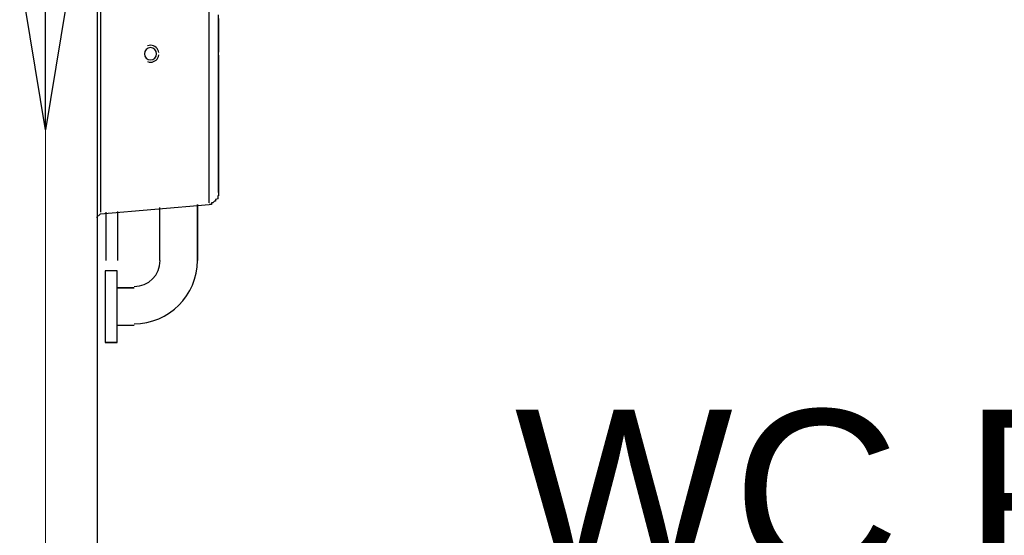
# Model space of a CAD drawing. Header units: millimetres. Extents: x 335 to 91596, y -1 to 84.
# Tile 46 of 87: x 379.988 to 381.249, y 19.308 to 19.969. Entities that reach past the tile are written whole.
import ezdxf

# ---------------------------------------------------------------- set-up
doc = ezdxf.new("R2010")
doc.units = ezdxf.units.MM
doc.header["$MEASUREMENT"] = 0
doc.layers.add('AF-Sentido tubo', color=7, linetype='Continuous', lineweight=20)
doc.layers.add('AF-Tubos', color=5, linetype='Continuous', lineweight=20)
doc.styles.add('Arial', font='arial.ttf')
doc.dimstyles.get("Standard").update_dxf_attribs({"dimtxt": 0.18, "dimasz": 0.18, "dimexe": 0.18, "dimexo": 0.0625, "dimgap": 0.09, "dimtad": 0, "dimtih": 1, "dimtoh": 1, "dimdec": 4, "dimzin": 0, "dimdsep": 46, "dimtxsty": 'Standard', "dimcen": 0.09, "dimadec": 0, "dimazin": 0, "dimtfac": 1, "dimtdec": 4, "dimtofl": 0, "dimtmove": 0, "dimatfit": 3, "dimfxl": 0, "dimtolj": 1, "dimtzin": 0, "dimarcsym": 0})

msp = doc.modelspace()

# ---------------------------------------------------------------- linework, layer by layer
at = {"color": 7}
for p, q in [((380.088, 17.1792), (380.088, 20.8272)), ((380.092, 20.1262), (380.092, 19.9252)), ((380.231, 19.9252), (380.231, 20.1162)), ((380.092, 19.9252), (380.092, 19.7222)), ((380.231, 19.7342), (380.231, 19.9252)), ((380.092, 19.7202), (380.231, 19.7322)), ((380.216, 19.7322), (380.216, 19.6602)), ((380.216, 19.6602), (380.216, 19.7322)), ((380.087, 19.7152), (380.092, 19.7202)), ((380.099, 19.7222), (380.099, 19.6602)), ((380.114, 19.6602), (380.114, 19.7232)), ((380.168, 19.6602), (380.168, 19.7282)), ((380.168, 19.6602), (380.168, 19.7282)), ((380.0981, 19.6472), (380.0981, 19.5552)), ((380.1131, 19.6472), (380.0981, 19.6472)), ((380.1131, 19.6472), (380.0981, 19.6472)), ((380.0981, 19.6472), (380.0981, 19.5552)), ((380.1131, 19.6252), (380.1131, 19.6472)), ((380.1131, 19.5552), (380.1131, 19.6472)), ((380.1351, 19.6252), (380.1131, 19.6252)), ((380.1131, 19.6252), (380.1351, 19.6252)), ((380.1131, 19.5772), (380.1351, 19.5772)), ((380.1131, 19.5552), (380.1131, 19.5772)), ((380.1131, 19.5772), (380.1351, 19.5772)), ((380.0981, 19.5552), (380.1131, 19.5552)), ((380.1131, 19.5552), (380.0981, 19.5552))]:
    msp.add_line(p, q, dxfattribs=at)
for points in [[(380.243, 19.9252), (380.243, 19.9332), (380.243, 19.9392), (380.243, 19.9462), (380.243, 19.9542), (380.243, 19.9612), (380.243, 19.9672), (380.243, 19.9752)], [(380.243, 19.9702), (380.243, 19.9622), (380.243, 19.9552), (380.243, 19.9492), (380.243, 19.9412), (380.243, 19.9342), (380.243, 19.9272)], [(380.243, 19.7472), (380.243, 19.7472), (380.243, 19.7472), (380.243, 19.7482), (380.243, 19.7482), (380.243, 19.7502), (380.243, 19.7522), (380.243, 19.7542), (380.243, 19.7552), (380.243, 19.7582), (380.243, 19.7602), (380.243, 19.7632), (380.243, 19.7662), (380.243, 19.7702), (380.243, 19.7742), (380.243, 19.7762), (380.243, 19.7822), (380.243, 19.7862), (380.243, 19.7912), (380.243, 19.7962), (380.243, 19.8002), (380.243, 19.8062), (380.243, 19.8112), (380.243, 19.8182), (380.243, 19.8232), (380.243, 19.8282), (380.243, 19.8352), (380.243, 19.8402), (380.243, 19.8482), (380.243, 19.8542), (380.243, 19.8602), (380.243, 19.8672), (380.243, 19.8752), (380.243, 19.8822), (380.243, 19.8882), (380.243, 19.8962), (380.243, 19.9022), (380.243, 19.9092), (380.243, 19.9172), (380.243, 19.9232), (380.243, 19.9252)], [(380.243, 19.9232), (380.243, 19.9182), (380.243, 19.9112), (380.243, 19.9032), (380.243, 19.8982), (380.243, 19.8912), (380.243, 19.8832), (380.243, 19.8762), (380.243, 19.8702), (380.243, 19.8622), (380.243, 19.8552), (380.243, 19.8502), (380.243, 19.8432), (380.243, 19.8382), (380.243, 19.8302), (380.243, 19.8242), (380.243, 19.8182), (380.243, 19.8122), (380.243, 19.8072), (380.243, 19.8022), (380.243, 19.7962), (380.243, 19.7922), (380.243, 19.7872), (380.243, 19.7822), (380.243, 19.7792), (380.243, 19.7752), (380.243, 19.7712), (380.243, 19.7682), (380.243, 19.7642), (380.243, 19.7602), (380.243, 19.7592), (380.243, 19.7552), (380.243, 19.7542), (380.243, 19.7522), (380.243, 19.7502), (380.243, 19.7482), (380.243, 19.7482), (380.243, 19.7472), (380.243, 19.7472), (380.243, 19.7472), (380.243, 19.7472)], [(380.243, 19.7472), (380.243, 19.7472), (380.243, 19.7442), (380.243, 19.7442), (380.243, 19.7442), (380.243, 19.7432), (380.242, 19.7432), (380.242, 19.7432), (380.242, 19.7422), (380.242, 19.7422), (380.242, 19.7422), (380.242, 19.7392), (380.242, 19.7392), (380.242, 19.7392), (380.239, 19.7382), (380.239, 19.7382), (380.239, 19.7382), (380.239, 19.7382), (380.239, 19.7362), (380.238, 19.7362), (380.238, 19.7362), (380.238, 19.7362), (380.238, 19.7362), (380.236, 19.7342), (380.236, 19.7342), (380.236, 19.7342), (380.236, 19.7342), (380.234, 19.7342), (380.234, 19.7322), (380.234, 19.7322), (380.232, 19.7322), (380.232, 19.7322), (380.232, 19.7322), (380.232, 19.7322), (380.231, 19.7322), (380.231, 19.7322)]]:
    msp.add_lwpolyline(points, dxfattribs=at)
for centre, radius, start, end in [((380.156, 19.9252), 0.00782, 90, 270), ((380.156, 19.9252), 0.0108, 90, 109.947), ((380.156, 19.9252), 0.0108, 7.8969, 90), ((380.156, 19.9252), 0.00782, 270, 90), ((380.156, 19.9252), 0.0108, 270, 352.103), ((380.156, 19.9252), 0.0108, 250.053, 270), ((380.1351, 19.6602), 0.0809, 270, 0), ((380.1351, 19.6602), 0.0332, 270, 0), ((380.1351, 19.6602), 0.0809, 270, 0), ((380.1351, 19.6602), 0.0332, 270, 0)]:
    msp.add_arc(centre, radius, start, end, dxfattribs=at)
at = {"layer": 'AF-Tubos'}
msp.add_line((380.0214, 20.8272), (380.0214, 19.2514), dxfattribs=at)

# ---------------------------------------------------------------- texts
at = {"insert": (381.214, 19.2541), "char_height": 0.2118, "width": 2.430459, "attachment_point": 8, "line_spacing_factor": 0.798, "style": 'Arial'}
msp.add_mtext('WC PNE', dxfattribs=at)

# ---------------------------------------------------------------- leaders
at = {"layer": 'AF-Sentido tubo'}
msp.add_leader([(380.0214, 19.8275), (380.0214, 20.2511)], dimstyle='Standard', override={"dimasz": 0.2, "dimldrblk": 'CLOSED'}, dxfattribs=at)

doc.saveas('drawing.dxf')
